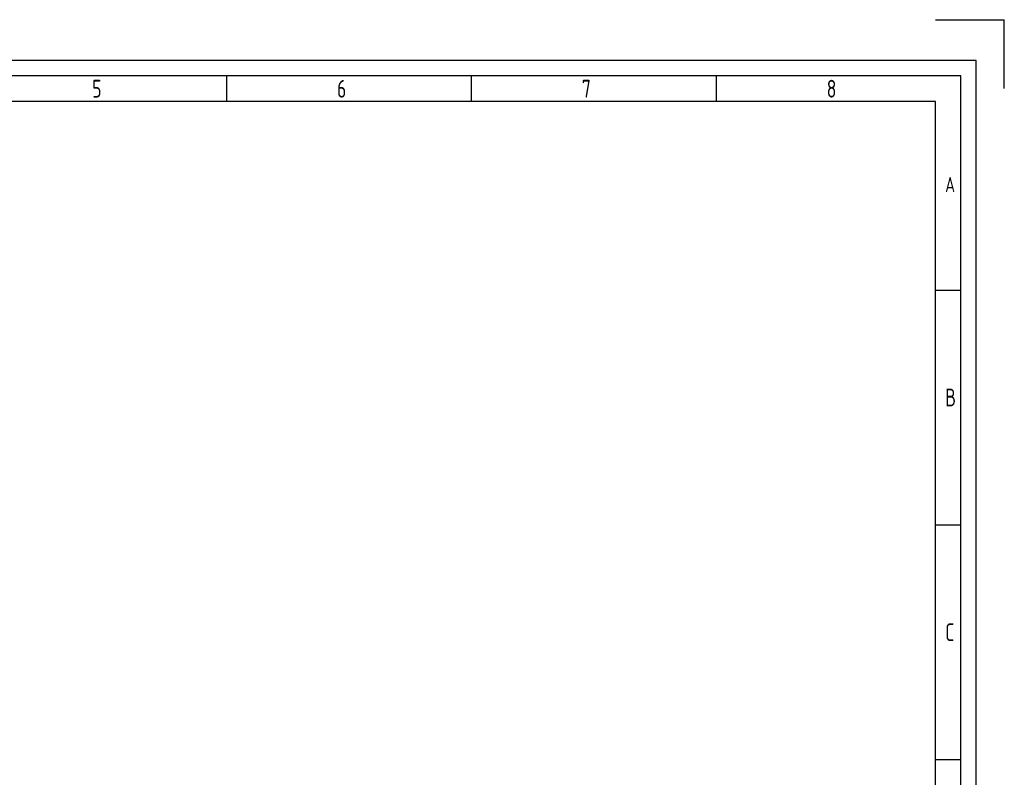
# Paper-space layout 'A3 - Layout' of a CAD drawing. Extents: x -5 to 415, y -8 to 289.
# Tile 4 of 4: x 221 to 415, y 141 to 289. Entities that reach past the tile are written whole.
import ezdxf

# ---------------------------------------------------------------- set-up
doc = ezdxf.new("R2010")
doc.units = 0
doc.header["$LTSCALE"] = 50
doc.header["$MEASUREMENT"] = 0
doc.layers.get('0').update_dxf_attribs({"color": 6, "linetype": 'CONTINUOUS'})
doc.layers.add('RAHMEN', color=6, linetype='CONTINUOUS')
doc.layers.get('0').off()
doc.styles.add('ISO8', font='ISOCP3.SHX', dxfattribs={"width": 0.8})

# ---------------------------------------------------------------- blocks, each defined once
blk = doc.blocks.new('RAHMEN-A3')
at = {"layer": 'RAHMEN', "color": 3}
for p, q in [((397.23, 289), (410.73, 289)), ((410.73, 275.5), (410.73, 289)), ((405.23, 281), (0, 281)), ((405.23, 0), (405.23, 281))]:
    blk.add_line(p, q, dxfattribs=at)
at = {"layer": 'RAHMEN', "color": 5}
for p, q in [((402.23, 278), (13.23, 278)), ((402.23, 3), (402.23, 278))]:
    blk.add_line(p, q, dxfattribs=at)
at = {"layer": 'RAHMEN', "color": 2}
for p, q in [((258.23, 278), (258.23, 273)), ((306.23, 278), (306.23, 273)), ((354.23, 278), (354.23, 273)), ((397.23, 273), (18.23, 273)), ((397.23, 50.2), (397.23, 273)), ((397.23, 236), (402.23, 236)), ((397.23, 190), (402.23, 190)), ((397.23, 144), (402.23, 144))]:
    blk.add_line(p, q, dxfattribs=at)
at = {"layer": 'RAHMEN', "color": 2, "style": 'ISO8', "width": 0.8}
for s, height, p in [('5', 3.5, (231.92, 273.72)), ('6', 3.5, (279.92, 273.72)), ('7', 3.5, (327.92, 273.72)), ('8', 3.5, (375.92, 273.72)), ('A', 3, (399.14, 255.2)), ('B', 3.5, (399.14, 213.2)), ('C', 3.5, (399.14, 167.2))]:
    blk.add_text(s, height=height, dxfattribs=at).set_placement(p)

psp = doc.layouts.new('A3 - Layout')

# ---------------------------------------------------------------- block references
psp.add_blockref('RAHMEN-A3', (3.79, 0.15))

doc.saveas('drawing.dxf')
